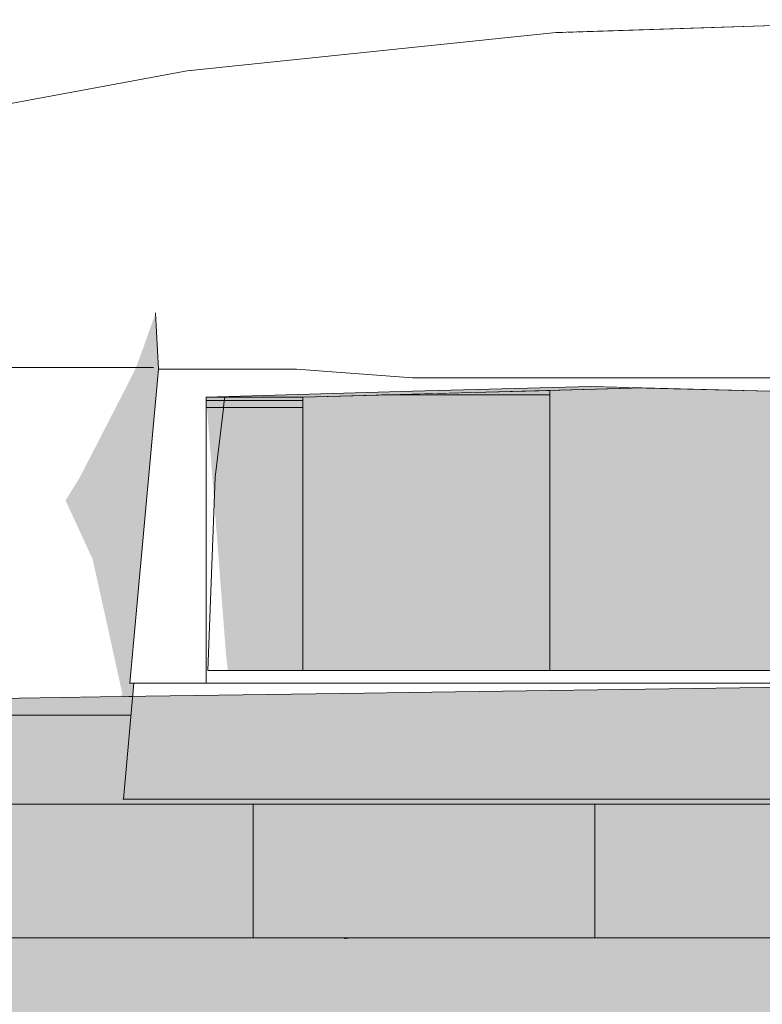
# Model space of a CAD drawing. Header units: millimetres. Extents: x 4132 to 65184, y -9092 to 15088.
# Tile 16 of 91: x 13317 to 13667, y -271 to 193. Entities that reach past the tile are written whole.
import ezdxf

# ---------------------------------------------------------------- set-up
doc = ezdxf.new("R2010")
doc.units = ezdxf.units.MM
doc.header["$MEASUREMENT"] = 0
doc.linetypes.add('Wipeout_Contour', pattern=[1000, 0, -1000])
for name, color, linetype in [('AR_hatch', 7, 'Continuous'), ('AR_maapind_vaateslõikes', 7, 'Continuous'), ('AS_valimoobel', 7, 'Continuous')]:
    doc.layers.add(name, color=color, linetype=linetype)

# ---------------------------------------------------------------- blocks, each defined once
blk = doc.blocks.new('Section Element_102_1')
at = {"color": 254, "linetype": 'Wipeout_Contour', "lineweight": 0, "ltscale": 93638.943255}
blk.add_wipeout([(13368.73, -119.68), (13368.86, -119.68), (13382.28, 28.44), (13380.92, 54.89), (13380.73, 48.4), (13380.05, 29.32), (13376.72, -22.44)], dxfattribs=at).dxf.layer = 'AR_hatch'
at = {"color": 254, "linetype": 'Wipeout_Contour', "lineweight": 0, "ltscale": 67555.02491}
blk.add_wipeout([(13502.11, 18.06), (13404.81, 15.32), (13450.4, 15.32), (13611.38, 19.65), (13586.33, 20.32)], dxfattribs=at).dxf.layer = 'AR_hatch'
at = {"color": 254, "linetype": 'Wipeout_Contour', "lineweight": 0, "ltscale": 54935.384834}
blk.add_wipeout([(13802.19, -174.28), (13796.79, -119.68), (13666.56, -119.68), (13666.56, -174.28)], dxfattribs=at).dxf.layer = 'AR_hatch'
at = {"color": 254, "linetype": 'Wipeout_Contour', "lineweight": 0, "ltscale": 53343.050739}
blk.add_wipeout([(13316.88, -176.68), (13316.88, -239.68), (13351.32, -239.68), (13351.32, -176.68)], dxfattribs=at).dxf.layer = 'AR_hatch'
at = {"color": 254, "linetype": 'Wipeout_Contour', "lineweight": 0, "ltscale": 53640.878864}
blk.add_wipeout([(13390.15, -176.68), (13390.15, -239.68), (13426.98, -239.68), (13426.98, -176.68)], dxfattribs=at).dxf.layer = 'AR_hatch'
at = {"color": 254, "linetype": 'Wipeout_Contour', "lineweight": 0, "ltscale": 54278.378906}
blk.add_wipeout([(13547.76, -176.68), (13547.76, -239.68), (13588.16, -239.68), (13588.16, -176.68)], dxfattribs=at).dxf.layer = 'AR_hatch'
at = {"layer": 'AS_valimoobel', "linetype": 'Continuous', "lineweight": 20}
for points in [[(13368.73, -119.68), (13368.86, -119.68), (13382.28, 28.44), (13380.92, 54.89), (13380.73, 48.4), (13380.05, 29.32), (13376.72, -22.44)], [(13502.11, 18.06), (13404.81, 15.32), (13450.4, 15.32), (13611.38, 19.65), (13586.33, 20.32)], [(13316.88, -176.68), (13316.88, -239.68), (13351.32, -239.68), (13351.32, -176.68)], [(13390.15, -176.68), (13390.15, -239.68), (13426.98, -239.68), (13426.98, -176.68)], [(13547.76, -176.68), (13547.76, -239.68), (13588.16, -239.68), (13588.16, -176.68)]]:
    blk.add_hatch(color=9, dxfattribs=at).paths.add_polyline_path(points)
at = {"color": 254, "linetype": 'Wipeout_Contour', "lineweight": 0, "ltscale": 67067.661242}
blk.add_wipeout([(13384.26, 54.4), (13380.92, 54.89), (13382.28, 28.44), (13447.37, 28.44), (13471.72, 54.4)], dxfattribs=at).dxf.layer = 'AR_hatch'
at = {"color": 254, "linetype": 'Wipeout_Contour', "lineweight": 0, "ltscale": 53710.460902}
blk.add_wipeout([(13450.4, 13.65), (13450.4, 15.32), (13404.81, 15.32), (13404.81, 13.65)], dxfattribs=at).dxf.layer = 'AR_hatch'
at = {"color": 254, "linetype": 'Wipeout_Contour', "lineweight": 0, "ltscale": 53021.575438}
blk.add_wipeout([(13181.67, -176.68), (13327.25, -176.68), (13327.25, -134.68), (13181.67, -134.68)], dxfattribs=at).dxf.layer = 'AR_hatch'
at = {"color": 254, "linetype": 'Wipeout_Contour', "lineweight": 0, "ltscale": 80222.865956}
blk.add_wipeout([(13351.32, -239.68), (13361.66, -239.68), (13367, -239.68), (13390.15, -239.68), (13390.15, -176.68), (13351.32, -176.68)], dxfattribs=at).dxf.layer = 'AR_hatch'
at = {"color": 254, "linetype": 'Wipeout_Contour', "lineweight": 0, "ltscale": 53795.340125}
blk.add_wipeout([(13426.98, -239.68), (13467.39, -239.68), (13467.39, -176.68), (13426.98, -176.68)], dxfattribs=at).dxf.layer = 'AR_hatch'
at = {"color": 254, "linetype": 'Wipeout_Contour', "lineweight": 0, "ltscale": 54443.592503}
blk.add_wipeout([(13630.37, -176.68), (13588.16, -176.68), (13588.16, -239.68), (13630.37, -239.68)], dxfattribs=at).dxf.layer = 'AR_hatch'
at = {"layer": 'AS_valimoobel', "linetype": 'Continuous', "lineweight": 20}
for points in [[(13450.4, 15.32), (13404.81, 15.32), (13404.94, 13.65), (13450.4, 13.65)], [(13351.32, -239.68), (13361.66, -239.68), (13367, -239.68), (13390.15, -239.68), (13390.15, -176.68), (13351.32, -176.68)], [(13426.98, -239.68), (13467.39, -239.68), (13467.39, -176.68), (13426.98, -176.68)], [(13630.37, -176.68), (13588.16, -176.68), (13588.16, -239.68), (13630.37, -239.68)]]:
    blk.add_hatch(color=9, dxfattribs=at).paths.add_polyline_path(points)
at = {"color": 254, "linetype": 'Wipeout_Contour', "lineweight": 0, "ltscale": 108762.745538}
blk.add_wipeout([(13447.37, 28.44), (13502.11, 24.38), (13670.56, 24.38), (13730.36, 28.44), (13738.36, 54.4), (13677.77, 47.79), (13524.07, 47.79), (13471.72, 54.4)], dxfattribs=at).dxf.layer = 'AR_hatch'
at = {"color": 254, "linetype": 'Wipeout_Contour', "lineweight": 0, "ltscale": 54407.897086}
blk.add_wipeout([(13526.95, 55.75), (13524.07, 47.79), (13677.77, 47.79), (13678.72, 55.75)], dxfattribs=at).dxf.layer = 'AR_hatch'
at = {"color": 254, "linetype": 'Wipeout_Contour', "lineweight": 0, "ltscale": 67931.751086}
blk.add_wipeout([(13502.11, 18.06), (13586.33, 20.32), (13670.56, 18.06), (13670.56, 24.38), (13502.11, 24.38)], dxfattribs=at).dxf.layer = 'AR_hatch'
at = {"color": 254, "linetype": 'Wipeout_Contour', "lineweight": 0, "ltscale": 53710.451356}
blk.add_wipeout([(13450.4, 10.32), (13450.4, 13.65), (13404.81, 13.65), (13404.81, 10.32)], dxfattribs=at).dxf.layer = 'AR_hatch'
at = {"color": 254, "linetype": 'Wipeout_Contour', "lineweight": 0, "ltscale": 53953.797676}
blk.add_wipeout([(13467.39, -176.68), (13467.39, -239.68), (13506.22, -239.68), (13506.22, -176.68)], dxfattribs=at).dxf.layer = 'AR_hatch'
at = {"color": 254, "linetype": 'Wipeout_Contour', "lineweight": 0, "ltscale": 54611.066359}
blk.add_wipeout([(13630.37, -176.68), (13630.37, -239.68), (13671.91, -239.68), (13671.91, -176.68)], dxfattribs=at).dxf.layer = 'AR_hatch'
at = {"layer": 'AS_valimoobel', "linetype": 'Continuous', "lineweight": 20}
for points in [[(13450.4, 13.65), (13404.94, 13.65), (13405.2, 10.32), (13450.4, 10.32)], [(13467.39, -176.68), (13467.39, -239.68), (13506.22, -239.68), (13506.22, -176.68)], [(13630.37, -176.68), (13630.37, -239.68), (13671.91, -239.68), (13671.91, -176.68)]]:
    blk.add_hatch(color=9, dxfattribs=at).paths.add_polyline_path(points)
at = {"color": 254, "linetype": 'Wipeout_Contour', "lineweight": 0, "ltscale": 67292.496663}
blk.add_wipeout([(13385.06, 55.75), (13384.26, 54.4), (13471.72, 54.4), (13524.07, 47.79), (13526.95, 55.75)], dxfattribs=at).dxf.layer = 'AR_hatch'
at = {"color": 254, "linetype": 'Wipeout_Contour', "lineweight": 0, "ltscale": 81970.775244}
blk.add_wipeout([(13611.38, 19.65), (13566.92, 18.45), (13566.92, -113.68), (13776.85, -113.68), (13776.85, 15.32), (13670.56, 18.06)], dxfattribs=at).dxf.layer = 'AR_hatch'
at = {"layer": 'AS_valimoobel', "linetype": 'Continuous', "lineweight": 20}
blk.add_hatch(color=9, dxfattribs=at).paths.add_polyline_path([(13611.38, 19.65), (13566.92, 18.45), (13566.92, -113.68), (13776.85, -113.68), (13776.85, 15.32), (13670.56, 18.06)])
at = {"layer": 'AS_valimoobel', "color": 7, "linetype": 'Continuous', "lineweight": 13}
blk.add_line((13670.56, 18.06), (13586.33, 20.32), dxfattribs=at)
at = {"color": 254, "linetype": 'Wipeout_Contour', "lineweight": 0, "ltscale": 54451.895828}
blk.add_wipeout([(13526.95, 55.75), (13678.72, 55.75), (13688.53, 101.83), (13556.83, 101.83)], dxfattribs=at).dxf.layer = 'AR_hatch'
at = {"color": 254, "linetype": 'Wipeout_Contour', "lineweight": 0, "ltscale": 80445.532879}
blk.add_wipeout([(13404.81, 10.32), (13404.81, -119.68), (13405.38, -119.68), (13405.61, -113.68), (13409.08, -22.44), (13412.95, 10.32)], dxfattribs=at).dxf.layer = 'AR_hatch'
at = {"color": 254, "linetype": 'Wipeout_Contour', "lineweight": 0, "ltscale": 54114.515498}
blk.add_wipeout([(13506.22, -239.68), (13547.76, -239.68), (13547.76, -176.68), (13506.22, -176.68)], dxfattribs=at).dxf.layer = 'AR_hatch'
at = {"color": 254, "linetype": 'Wipeout_Contour', "lineweight": 0, "ltscale": 54580.585327}
blk.add_wipeout([(13583.89, -239.68), (13583.89, -284.68), (13701.33, -284.68), (13701.33, -239.68)], dxfattribs=at).dxf.layer = 'AR_hatch'
at = {"layer": 'AS_valimoobel', "linetype": 'Continuous', "lineweight": 20}
for points in [[(13405.2, 10.32), (13408.63, -34.23), (13409.08, -22.44), (13412.95, 10.32)], [(13506.22, -239.68), (13547.76, -239.68), (13547.76, -176.68), (13506.22, -176.68)]]:
    blk.add_hatch(color=9, dxfattribs=at).paths.add_polyline_path(points)
at = {"color": 254, "linetype": 'Wipeout_Contour', "lineweight": 0, "ltscale": 120823.886802}
blk.add_wipeout([(13382.28, 28.44), (13368.86, -119.68), (13404.81, -119.68), (13404.81, 10.32), (13404.81, 13.65), (13404.81, 15.32), (13502.11, 18.06), (13502.11, 24.38), (13447.37, 28.44)], dxfattribs=at).dxf.layer = 'AR_hatch'
at = {"color": 254, "linetype": 'Wipeout_Contour', "lineweight": 0, "ltscale": 54117.800319}
blk.add_wipeout([(13469.89, -239.68), (13469.89, -284.68), (13583.89, -284.68), (13583.89, -239.68)], dxfattribs=at).dxf.layer = 'AR_hatch'
at = {"layer": 'AS_valimoobel', "linetype": 'Continuous', "lineweight": 20}
blk.add_hatch(color=9, dxfattribs=at).paths.add_polyline_path([(13469.89, -239.68), (13469.89, -240.34), (13474.78, -239.68)])
at = {"layer": 'AS_valimoobel', "color": 7, "linetype": 'Continuous', "lineweight": 13}
for p, q in [((13502.11, 24.38), (13447.37, 28.44)), ((13670.56, 24.38), (13502.11, 24.38)), ((13583.89, -239.68), (13701.33, -239.68))]:
    blk.add_line(p, q, dxfattribs=at)
at = {"color": 254, "linetype": 'Wipeout_Contour', "lineweight": 0, "ltscale": 40130.003829}
blk.add_wipeout([(13380.73, 48.4), (13369.51, 29.32), (13380.05, 29.32)], dxfattribs=at).dxf.layer = 'AR_hatch'
at = {"color": 254, "linetype": 'Wipeout_Contour', "lineweight": 0, "ltscale": 40620.978751}
blk.add_wipeout([(13487.61, 16.32), (13566.92, 16.32), (13566.92, 18.45)], dxfattribs=at).dxf.layer = 'AR_hatch'
at = {"color": 254, "linetype": 'Wipeout_Contour', "lineweight": 0, "ltscale": 80212.315432}
blk.add_wipeout([(13365.53, -174.28), (13365.76, -174.28), (13370.71, -119.68), (13368.73, -119.68), (13367.5, -134.68), (13369.12, -134.68)], dxfattribs=at).dxf.layer = 'AR_hatch'
at = {"color": 254, "linetype": 'Wipeout_Contour', "lineweight": 0, "ltscale": 54316.236545}
blk.add_wipeout([(13666.56, -119.68), (13489.92, -119.68), (13489.92, -174.28), (13666.56, -174.28)], dxfattribs=at).dxf.layer = 'AR_hatch'
at = {"layer": 'AS_valimoobel', "linetype": 'Continuous', "lineweight": 20}
for points in [[(13375.5, 39.5), (13371.78, 29.32), (13380.05, 29.32), (13380.73, 48.4)], [(13487.61, 16.32), (13566.92, 16.32), (13566.92, 18.45)], [(13365.53, -174.28), (13365.76, -174.28), (13370.71, -119.68), (13368.73, -119.68), (13367.5, -134.68), (13369.12, -134.68)]]:
    blk.add_hatch(color=9, dxfattribs=at).paths.add_polyline_path(points)
at = {"color": 254, "linetype": 'Wipeout_Contour', "lineweight": 0, "ltscale": 68016.628663}
blk.add_wipeout([(13503.28, -113.68), (13502.95, -119.68), (13666.56, -119.68), (13670.84, -119.68), (13670.95, -113.68)], dxfattribs=at).dxf.layer = 'AR_hatch'
at = {"color": 254, "linetype": 'Wipeout_Contour', "lineweight": 0, "ltscale": 53673.420201}
blk.add_wipeout([(13361.66, -239.68), (13361.66, -284.68), (13469.89, -284.68), (13469.89, -239.68)], dxfattribs=at).dxf.layer = 'AR_hatch'
at = {"layer": 'AS_valimoobel', "linetype": 'Continuous', "lineweight": 20}
blk.add_hatch(color=9, dxfattribs=at).paths.add_polyline_path([(13361.66, -239.68), (13361.66, -257.53), (13431.76, -256.52), (13469.89, -240.34), (13469.89, -239.68)])
at = {"layer": 'AS_valimoobel', "color": 7, "linetype": 'Continuous', "lineweight": 13}
for p, q in [((13670.95, -113.68), (13587.12, -113.68)), ((13666.56, -119.68), (13796.79, -119.68)), ((13469.89, -239.68), (13583.89, -239.68))]:
    blk.add_line(p, q, dxfattribs=at)
at = {"color": 254, "linetype": 'Wipeout_Contour', "lineweight": 0, "ltscale": 93397.248162}
blk.add_wipeout([(13238.38, 29.32), (13369.51, 29.32), (13380.73, 48.4), (13380.92, 54.89), (13384.26, 54.4), (13385.06, 55.75), (13259.24, 55.75)], dxfattribs=at).dxf.layer = 'AR_hatch'
at = {"color": 254, "linetype": 'Wipeout_Contour', "lineweight": 0, "ltscale": 121202.418087}
blk.add_wipeout([(13405.61, -113.68), (13566.92, -113.68), (13566.92, 16.32), (13487.61, 16.32), (13450.4, 15.32), (13450.4, 13.65), (13450.4, 10.32), (13412.95, 10.32), (13409.08, -22.44)], dxfattribs=at).dxf.layer = 'AR_hatch'
at = {"color": 254, "linetype": 'Wipeout_Contour', "lineweight": 0, "ltscale": 53719.591497}
blk.add_wipeout([(13370.71, -119.68), (13365.76, -174.28), (13489.92, -174.28), (13489.92, -119.68)], dxfattribs=at).dxf.layer = 'AR_hatch'
at = {"layer": 'AS_valimoobel', "linetype": 'Continuous', "lineweight": 20}
for points in [[(13380.92, 54.89), (13375.5, 39.5), (13380.73, 48.4)], [(13408.63, -34.23), (13414.19, -106.28), (13415.03, -113.68), (13566.92, -113.68), (13566.92, 16.32), (13487.61, 16.32), (13450.4, 15.32), (13450.4, 10.32), (13412.95, 10.32), (13409.08, -22.44)]]:
    blk.add_hatch(color=9, dxfattribs=at).paths.add_polyline_path(points)
at = {"layer": 'AS_valimoobel', "color": 7, "linetype": 'Continuous', "lineweight": 13}
for p, q in [((13611.38, 19.65), (13450.4, 15.32)), ((13502.11, 18.06), (13586.33, 20.32)), ((13502.11, 18.06), (13404.81, 15.32)), ((13450.4, 15.32), (13404.81, 15.32)), ((13404.81, 13.65), (13404.81, 15.32)), ((13409.08, -22.44), (13413.54, 15.32)), ((13450.4, 15.32), (13450.4, 13.65)), ((13566.92, 16.32), (13487.61, 16.32)), ((13566.92, 18.45), (13566.92, 16.32)), ((13566.92, 16.32), (13566.92, -113.68)), ((13450.4, 13.65), (13404.81, 13.65)), ((13404.81, 10.32), (13404.81, 13.65)), ((13450.4, 10.32), (13404.81, 10.32)), ((13450.4, 13.65), (13450.4, 10.32))]:
    blk.add_line(p, q, dxfattribs=at)
at = {"color": 254, "linetype": 'Wipeout_Contour', "lineweight": 0, "ltscale": 53903.427321}
blk.add_wipeout([(13385.06, 55.75), (13526.95, 55.75), (13556.83, 101.83), (13433.7, 101.83)], dxfattribs=at).dxf.layer = 'AR_hatch'
at = {"color": 254, "linetype": 'Wipeout_Contour', "lineweight": 0, "ltscale": 53181.547914}
blk.add_wipeout([(13354.86, -22.44), (13369.52, 29.32), (13238.39, 29.32), (13218.71, -22.44)], dxfattribs=at).dxf.layer = 'AR_hatch'
at = {"color": 254, "linetype": 'Wipeout_Contour', "lineweight": 0, "ltscale": 93869.067396}
blk.add_wipeout([(13369.12, -134.68), (13327.25, -134.68), (13327.25, -176.68), (13491.44, -176.68), (13491.44, -174.28), (13489.92, -174.28), (13365.53, -174.28)], dxfattribs=at).dxf.layer = 'AR_hatch'
at = {"color": 254, "linetype": 'Wipeout_Contour', "lineweight": 0, "ltscale": 53256.491091}
blk.add_wipeout([(13261.39, -239.68), (13261.39, -284.68), (13361.66, -284.68), (13361.66, -239.68)], dxfattribs=at).dxf.layer = 'AR_hatch'
at = {"layer": 'AS_valimoobel', "linetype": 'Continuous', "lineweight": 20}
for points in [[(13238.39, 29.32), (13238.38, 29.3), (13369.5, 29.3), (13369.51, 29.32)], [(13366.58, 18.95), (13345.3, -22.44), (13354.86, -22.44)], [(13360.89, -134.68), (13357.09, -176.68), (13491.44, -176.68), (13491.44, -174.28), (13365.53, -174.28), (13369.12, -134.68)], [(13261.39, -284.68), (13305.01, -284.68), (13361.66, -257.53), (13361.66, -239.68), (13261.39, -239.68)]]:
    blk.add_hatch(color=9, dxfattribs=at).paths.add_polyline_path(points)
at = {"layer": 'AS_valimoobel', "color": 7, "linetype": 'Continuous', "lineweight": 13}
for p, q in [((13365.76, -174.28), (13365.53, -174.28)), ((13181.67, -176.68), (13327.25, -176.68)), ((13426.98, -239.68), (13426.98, -176.68)), ((13261.39, -239.68), (13361.66, -239.68)), ((13361.66, -239.68), (13469.89, -239.68))]:
    blk.add_line(p, q, dxfattribs=at)
at = {"color": 254, "linetype": 'Wipeout_Contour', "lineweight": 0, "ltscale": 54545.50963}
blk.add_wipeout([(13556.83, 101.83), (13688.53, 101.83), (13701.58, 140.3), (13596.55, 140.3)], dxfattribs=at).dxf.layer = 'AR_hatch'
at = {"color": 254, "linetype": 'Wipeout_Contour', "lineweight": 0, "ltscale": 53403.435584}
blk.add_wipeout([(13259.24, 55.75), (13385.06, 55.75), (13433.7, 101.83), (13324.52, 101.83)], dxfattribs=at).dxf.layer = 'AR_hatch'
at = {"color": 254, "linetype": 'Wipeout_Contour', "lineweight": 0, "ltscale": 67309.337802}
blk.add_wipeout([(13405.61, -113.68), (13405.38, -119.68), (13489.92, -119.68), (13502.95, -119.68), (13503.28, -113.68)], dxfattribs=at).dxf.layer = 'AR_hatch'
at = {"layer": 'AS_valimoobel', "color": 7, "linetype": 'Continuous', "lineweight": 13}
for p, q in [((13404.81, -119.68), (13404.81, 10.32)), ((13450.4, 10.32), (13450.4, -113.68)), ((13409.08, -22.44), (13405.61, -113.68)), ((13503.28, -113.68), (13405.61, -113.68)), ((13587.12, -113.68), (13503.28, -113.68)), ((13489.92, -119.68), (13666.56, -119.68))]:
    blk.add_line(p, q, dxfattribs=at)
at = {"color": 254, "linetype": 'Wipeout_Contour', "lineweight": 0, "ltscale": 54087.507344}
blk.add_wipeout([(13433.7, 101.83), (13556.83, 101.83), (13596.55, 140.3), (13498.36, 140.3)], dxfattribs=at).dxf.layer = 'AR_hatch'
at = {"color": 254, "linetype": 'Wipeout_Contour', "lineweight": 0, "ltscale": 52973.774499}
blk.add_wipeout([(13155, 55.75), (13259.24, 55.75), (13324.52, 101.83), (13234.07, 101.83)], dxfattribs=at).dxf.layer = 'AR_hatch'
at = {"color": 254, "linetype": 'Wipeout_Contour', "lineweight": 0, "ltscale": 53480.793828}
blk.add_wipeout([(13380.05, 29.32), (13369.52, 29.32), (13354.86, -22.44), (13376.72, -22.44)], dxfattribs=at).dxf.layer = 'AR_hatch'
at = {"color": 254, "linetype": 'Wipeout_Contour', "lineweight": 0, "ltscale": 67988.692322}
blk.add_wipeout([(13491.44, -176.68), (13667.06, -176.68), (13667.06, -174.28), (13666.56, -174.28), (13491.44, -174.28)], dxfattribs=at).dxf.layer = 'AR_hatch'
at = {"layer": 'AS_valimoobel', "linetype": 'Continuous', "lineweight": 20}
for points in [[(13354.86, -22.44), (13376.72, -22.44), (13380.05, 29.32), (13369.52, 29.32), (13369.52, 29.31), (13371.77, 29.31), (13366.58, 18.95)], [(13491.44, -176.68), (13667.06, -176.68), (13667.06, -174.28), (13666.56, -174.28), (13491.44, -174.28)]]:
    blk.add_hatch(color=9, dxfattribs=at).paths.add_polyline_path(points)
at = {"layer": 'AS_valimoobel', "color": 7, "linetype": 'Continuous', "lineweight": 13}
for p, q in [((13382.28, 28.44), (13380.92, 55.01)), ((13369.51, 29.32), (13238.38, 29.32)), ((13369.52, 29.32), (13238.39, 29.32)), ((13380.05, 29.32), (13369.51, 29.32)), ((13380.05, 29.32), (13369.52, 29.32)), ((13447.37, 28.44), (13382.28, 28.44)), ((13365.76, -174.28), (13489.92, -174.28)), ((13489.92, -174.28), (13666.56, -174.28)), ((13666.56, -174.28), (13802.19, -174.28)), ((13327.25, -176.68), (13491.44, -176.68)), ((13491.44, -176.68), (13667.06, -176.68)), ((13588.16, -239.68), (13588.16, -176.68)), ((13667.06, -176.68), (13846.43, -176.68))]:
    blk.add_line(p, q, dxfattribs=at)
at = {"color": 254, "linetype": 'Wipeout_Contour', "lineweight": 0, "ltscale": 54662.703365}
blk.add_wipeout([(13596.55, 140.3), (13701.58, 140.3), (13717.2, 169.25), (13644.11, 169.25)], dxfattribs=at).dxf.layer = 'AR_hatch'
at = {"color": 254, "linetype": 'Wipeout_Contour', "lineweight": 0, "ltscale": 53669.983389}
blk.add_wipeout([(13324.52, 101.83), (13433.7, 101.83), (13498.36, 140.3), (13411.29, 140.3)], dxfattribs=at).dxf.layer = 'AR_hatch'
at = {"color": 254, "linetype": 'Wipeout_Contour', "lineweight": 0, "ltscale": 54318.143823}
blk.add_wipeout([(13498.36, 140.3), (13596.55, 140.3), (13644.11, 169.25), (13575.78, 169.25)], dxfattribs=at).dxf.layer = 'AR_hatch'
at = {"color": 254, "linetype": 'Wipeout_Contour', "lineweight": 0, "ltscale": 53311.189725}
blk.add_wipeout([(13234.07, 101.83), (13324.52, 101.83), (13411.29, 140.3), (13339.16, 140.3)], dxfattribs=at).dxf.layer = 'AR_hatch'
at = {"color": 254, "linetype": 'Wipeout_Contour', "lineweight": 0, "ltscale": 53445.062858}
blk.add_wipeout([(13376.72, -22.44), (13354.86, -22.44), (13344.62, -134.68), (13367.5, -134.68)], dxfattribs=at).dxf.layer = 'AR_hatch'
at = {"layer": 'AS_valimoobel', "linetype": 'Continuous', "lineweight": 20}
blk.add_hatch(color=9, dxfattribs=at).paths.add_polyline_path([(13365.31, -124.71), (13358.51, -134.68), (13367.5, -134.68), (13376.72, -22.44), (13354.86, -22.44), (13351.32, -61.22)])
at = {"layer": 'AS_valimoobel', "color": 7, "linetype": 'Continuous', "lineweight": 13}
for p, q in [((13382.28, 28.44), (13368.86, -119.68)), ((13370.71, -119.68), (13365.76, -174.28)), ((13368.86, -119.68), (13368.73, -119.68)), ((13370.71, -119.68), (13368.86, -119.68)), ((13370.71, -119.68), (13489.92, -119.68))]:
    blk.add_line(p, q, dxfattribs=at)
at = {"color": 254, "linetype": 'Wipeout_Contour', "lineweight": 0, "ltscale": 54797.296935}
blk.add_wipeout([(13644.11, 169.25), (13717.2, 169.25), (13734.61, 187.23), (13697.13, 187.23)], dxfattribs=at).dxf.layer = 'AR_hatch'
at = {"color": 254, "linetype": 'Wipeout_Contour', "lineweight": 0, "ltscale": 54004.027752}
blk.add_wipeout([(13411.29, 140.3), (13498.36, 140.3), (13575.78, 169.25), (13515.19, 169.25)], dxfattribs=at).dxf.layer = 'AR_hatch'
at = {"color": 254, "linetype": 'Wipeout_Contour', "lineweight": 0, "ltscale": 53026.810537}
blk.add_wipeout([(13166.29, 101.83), (13234.07, 101.83), (13339.16, 140.3), (13285.11, 140.3)], dxfattribs=at).dxf.layer = 'AR_hatch'
at = {"color": 254, "linetype": 'Wipeout_Contour', "lineweight": 0, "ltscale": 54583.484672}
blk.add_wipeout([(13575.78, 169.25), (13644.11, 169.25), (13697.13, 187.23), (13662.08, 187.23)], dxfattribs=at).dxf.layer = 'AR_hatch'
at = {"color": 254, "linetype": 'Wipeout_Contour', "lineweight": 0, "ltscale": 53734.093775}
blk.add_wipeout([(13339.16, 140.3), (13411.29, 140.3), (13515.19, 169.25), (13464.99, 169.25)], dxfattribs=at).dxf.layer = 'AR_hatch'
at = {"color": 254, "linetype": 'Wipeout_Contour', "lineweight": 0, "ltscale": 53124.545636}
blk.add_wipeout([(13218.71, -22.44), (13204.98, -134.68), (13344.62, -134.68), (13354.86, -22.44)], dxfattribs=at).dxf.layer = 'AR_hatch'
at = {"layer": 'AS_valimoobel', "linetype": 'Continuous', "lineweight": 20}
blk.add_hatch(color=9, dxfattribs=at).paths.add_polyline_path([(13351.32, -61.22), (13354.86, -22.44), (13345.3, -22.44), (13338.52, -33.45)])
at = {"layer": 'AS_valimoobel', "color": 7, "linetype": 'Continuous', "lineweight": 13}
for p, q in [((13181.67, -134.68), (13327.25, -134.68)), ((13327.25, -134.68), (13369.12, -134.68))]:
    blk.add_line(p, q, dxfattribs=at)
at = {"color": 254, "linetype": 'Wipeout_Contour', "lineweight": 0, "ltscale": 54388.535141}
blk.add_wipeout([(13515.19, 169.25), (13575.78, 169.25), (13662.08, 187.23), (13631.01, 187.23)], dxfattribs=at).dxf.layer = 'AR_hatch'
at = {"color": 254, "linetype": 'Wipeout_Contour', "lineweight": 0, "ltscale": 53520.14524}
blk.add_wipeout([(13285.11, 140.3), (13339.16, 140.3), (13464.99, 169.25), (13427.38, 169.25)], dxfattribs=at).dxf.layer = 'AR_hatch'
at = {"color": 254, "linetype": 'Wipeout_Contour', "lineweight": 0, "ltscale": 41116.175857}
blk.add_wipeout([(13662.08, 187.23), (13697.13, 187.23), (13752.94, 193.32)], dxfattribs=at).dxf.layer = 'AR_hatch'
at = {"color": 254, "linetype": 'Wipeout_Contour', "lineweight": 0, "ltscale": 54220.997714}
blk.add_wipeout([(13464.99, 169.25), (13515.19, 169.25), (13631.01, 187.23), (13605.26, 187.23)], dxfattribs=at).dxf.layer = 'AR_hatch'
at = {"color": 254, "linetype": 'Wipeout_Contour', "lineweight": 0, "ltscale": 53371.537228}
blk.add_wipeout([(13251.5, 140.3), (13285.11, 140.3), (13427.38, 169.25), (13403.99, 169.25)], dxfattribs=at).dxf.layer = 'AR_hatch'
at = {"color": 254, "linetype": 'Wipeout_Contour', "lineweight": 0, "ltscale": 41050.19472}
blk.add_wipeout([(13631.01, 187.23), (13662.08, 187.23), (13752.94, 193.32)], dxfattribs=at).dxf.layer = 'AR_hatch'
at = {"color": 254, "linetype": 'Wipeout_Contour', "lineweight": 0, "ltscale": 54088.207274}
blk.add_wipeout([(13427.38, 169.25), (13464.99, 169.25), (13605.26, 187.23), (13585.97, 187.23)], dxfattribs=at).dxf.layer = 'AR_hatch'
at = {"color": 254, "linetype": 'Wipeout_Contour', "lineweight": 0, "ltscale": 53294.769157}
blk.add_wipeout([(13239.81, 140.3), (13251.5, 140.3), (13403.99, 169.25), (13395.86, 169.25)], dxfattribs=at).dxf.layer = 'AR_hatch'
at = {"color": 254, "linetype": 'Wipeout_Contour', "lineweight": 0, "ltscale": 40993.462517}
blk.add_wipeout([(13605.26, 187.23), (13631.01, 187.23), (13752.94, 193.32)], dxfattribs=at).dxf.layer = 'AR_hatch'
at = {"color": 254, "linetype": 'Wipeout_Contour', "lineweight": 0, "ltscale": 53995.974747}
blk.add_wipeout([(13403.99, 169.25), (13427.38, 169.25), (13585.97, 187.23), (13573.98, 187.23)], dxfattribs=at).dxf.layer = 'AR_hatch'
at = {"color": 254, "linetype": 'Wipeout_Contour', "lineweight": 0, "ltscale": 40948.490853}
blk.add_wipeout([(13585.97, 187.23), (13605.26, 187.23), (13752.94, 193.32)], dxfattribs=at).dxf.layer = 'AR_hatch'
at = {"color": 254, "linetype": 'Wipeout_Contour', "lineweight": 0, "ltscale": 53948.336696}
blk.add_wipeout([(13395.86, 169.25), (13403.99, 169.25), (13573.98, 187.23), (13569.81, 187.23)], dxfattribs=at).dxf.layer = 'AR_hatch'
at = {"layer": 'AS_valimoobel', "color": 7, "linetype": 'Continuous', "lineweight": 13}
blk.add_line((13395.86, 169.25), (13239.81, 140.3), dxfattribs=at)
at = {"color": 254, "linetype": 'Wipeout_Contour', "lineweight": 0, "ltscale": 40917.2592}
blk.add_wipeout([(13573.98, 187.23), (13585.97, 187.23), (13752.94, 193.32)], dxfattribs=at).dxf.layer = 'AR_hatch'
at = {"color": 254, "linetype": 'Wipeout_Contour', "lineweight": 0, "ltscale": 95796.673104}
blk.add_wipeout([(13719.46, 192.2), (13569.81, 187.23), (13573.98, 187.23), (13752.94, 193.32), (13727.74, 192.48), (13722.84, 192.31), (13721.44, 192.27)], dxfattribs=at).dxf.layer = 'AR_hatch'
at = {"layer": 'AS_valimoobel', "color": 7, "linetype": 'Continuous', "lineweight": 13}
for p, q in [((13721.18, 192.26), (13569.81, 187.23)), ((13569.81, 187.23), (13395.86, 169.25))]:
    blk.add_line(p, q, dxfattribs=at)

msp = doc.modelspace()

# ---------------------------------------------------------------- block references
at = {"layer": 'AS_valimoobel', "lineweight": 0}
msp.add_blockref('Section Element_102_1', (0, 0), dxfattribs=at)

# ---------------------------------------------------------------- next in the draw order: hatches: boundary and pattern name
at = {"layer": 'AR_maapind_vaateslõikes', "linetype": 'Continuous', "lineweight": 0}
msp.add_hatch(color=255, dxfattribs=at).paths.add_polyline_path([(15862, -90), (54500, -60), (54806.02, 8.86), (65183.59, -338.35), (65183.59, -9091.74), (4259.21, -9091.74), (4131.92, -259.05)])

# ---------------------------------------------------------------- next in the draw order: linework, layer by layer
at = {"layer": 'AR_maapind_vaateslõikes', "color": 7, "linetype": 'Continuous', "lineweight": 13, "flags": 128}
msp.add_lwpolyline([(15862, -90), (54500, -60), (54806.02, 8.86), (65183.59, -338.35), (65183.59, -9091.74), (4259.21, -9091.74), (4131.92, -259.05)], close=True, dxfattribs=at)

doc.saveas('drawing.dxf')
